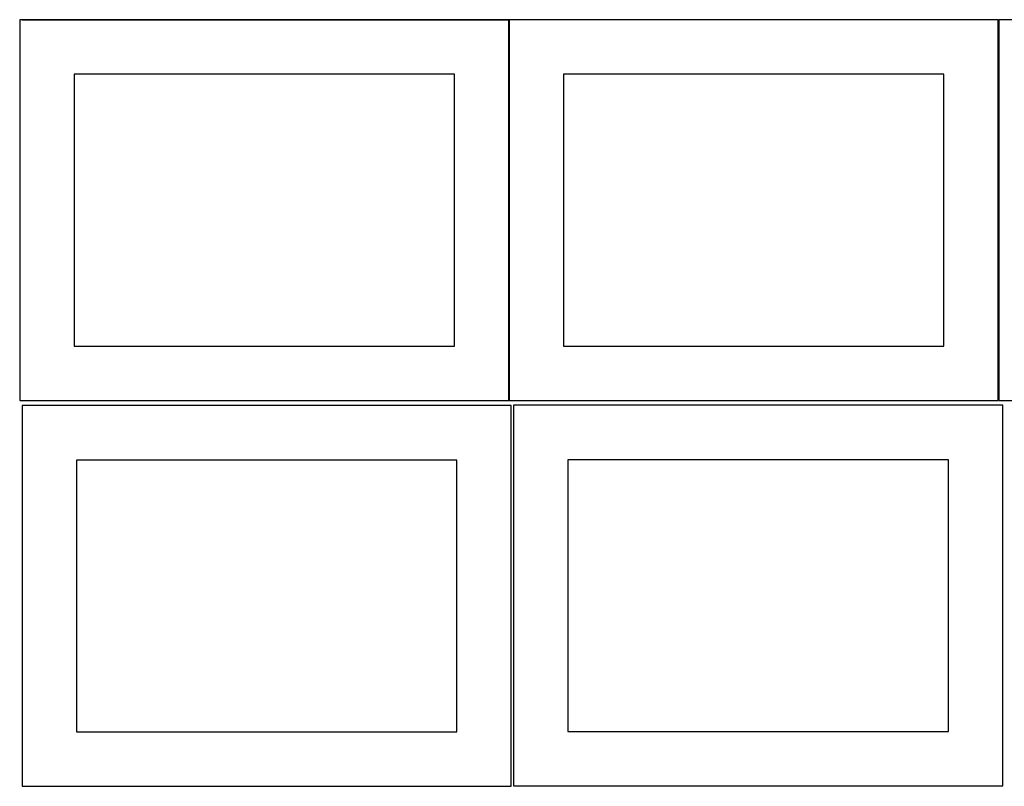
# Model space of a CAD drawing. Header units: millimetres. Extents: x 7 to 1243, y 7 to 2493.
# Tile 1 of 26: x 7 to 550, y 7 to 429. Entities that reach past the tile are written whole.
import ezdxf

# ---------------------------------------------------------------- set-up
doc = ezdxf.new("R2010")
doc.units = ezdxf.units.MM
doc.layers.add('COMMON', color=5, linetype='CONTINUOUS', true_color=0x0000ff)
doc.layers.add('CUT', color=7, linetype='CONTINUOUS', true_color=0x000000)

msp = doc.modelspace()

# ---------------------------------------------------------------- linework, layer by layer
at = {"layer": 'COMMON'}
for p, q in [((7.841928, 429.462928), (276.520933, 429.462928)), ((276.620933, 429.362928), (276.620933, 219.362928)), ((546.820934, 429.362928), (546.820934, 219.362928))]:
    msp.add_line(p, q, dxfattribs=at)
at = {"layer": 'CUT'}
for p, q in [((276.520933, 429.362928), (6.520933, 429.362928)), ((6.520933, 429.362928), (6.520933, 219.362928)), ((276.520933, 219.362928), (276.520933, 429.362928)), ((546.720934, 429.362928), (276.720934, 429.362928)), ((276.720934, 429.362928), (276.720934, 219.362928)), ((546.720934, 219.362928), (546.720934, 429.362928)), ((816.920935, 429.362928), (546.920935, 429.362928)), ((546.920935, 429.362928), (546.920935, 219.362928)), ((246.520933, 399.362928), (36.520933, 399.362928)), ((36.520933, 399.362928), (36.520933, 249.362928)), ((246.520933, 249.362928), (246.520933, 399.362928)), ((516.720934, 399.362928), (306.720934, 399.362928)), ((306.720934, 399.362928), (306.720934, 249.362928)), ((516.720934, 249.362928), (516.720934, 399.362928)), ((36.520933, 249.362928), (246.520933, 249.362928)), ((306.720934, 249.362928), (516.720934, 249.362928)), ((6.520933, 219.362928), (276.520933, 219.362928)), ((276.720934, 219.362928), (546.720934, 219.362928)), ((546.920935, 219.362928), (816.920935, 219.362928)), ((277.830137, 216.520967), (7.830137, 216.520967)), ((7.830137, 216.520967), (7.830137, 6.520967)), ((277.830137, 6.520967), (277.830137, 216.520967)), ((549.184019, 216.712335), (279.184019, 216.712335)), ((279.184019, 216.712335), (279.184019, 6.712335)), ((549.184019, 6.712335), (549.184019, 216.712335)), ((247.830137, 186.520967), (37.830137, 186.520967)), ((37.830137, 186.520967), (37.830137, 36.520967)), ((247.830137, 36.520967), (247.830137, 186.520967)), ((519.184019, 186.712335), (309.184019, 186.712335)), ((309.184019, 186.712335), (309.184019, 36.712335)), ((519.184019, 36.712335), (519.184019, 186.712335)), ((37.830137, 36.520967), (247.830137, 36.520967)), ((309.184019, 36.712335), (519.184019, 36.712335)), ((7.830137, 6.520967), (277.830137, 6.520967)), ((279.184019, 6.712335), (549.184019, 6.712335))]:
    msp.add_line(p, q, dxfattribs=at)

doc.saveas('drawing.dxf')
